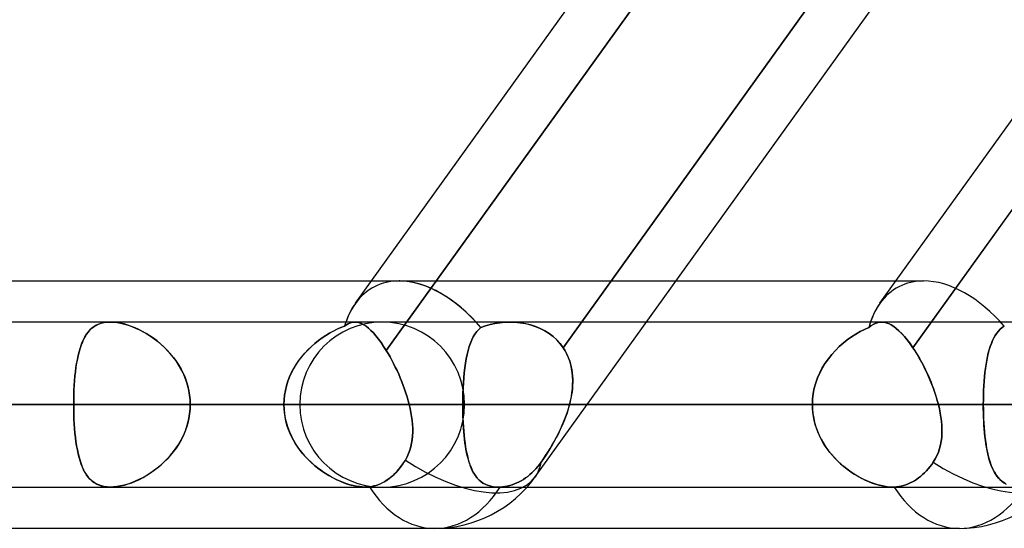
# Model space of a CAD drawing. Header units: millimetres. Extents: x -243 to 243, y -92 to 86.
# Tile 64 of 81: x 119.22 to 129.91, y -44 to -38.48. Entities that reach past the tile are written whole.
import ezdxf

# ---------------------------------------------------------------- set-up
doc = ezdxf.new("R2010")
doc.units = ezdxf.units.MM
doc.layers.add('MAIN-1', color=7, linetype='Continuous')

msp = doc.modelspace()

# ---------------------------------------------------------------- linework, layer by layer
at = {"layer": 'MAIN-1'}
for p, q in [((122.861, -41.558), (135.059, -24.597)), ((128.557, -41.558), (140.755, -24.597)), ((124.814, -43.441), (137.471, -25.841)), ((124.814, -43.441), (137.471, -25.841)), ((123.196, -42.071), (128.625, -34.522)), ((125.118, -42.04), (130.544, -34.495)), ((130.544, -34.495), (125.118, -42.04)), ((128.915, -42.04), (134.341, -34.495)), ((122.861, -41.558), (127.756, -34.752)), ((128.46, -34.752), (123.196, -42.071)), ((128.557, -41.558), (133.451, -34.752)), ((134.156, -34.752), (128.915, -42.04)), ((64.877, -41.315), (123.036, -41.315)), ((64.877, -41.315), (123.336, -41.315)), ((70.573, -41.315), (123.336, -41.315)), ((70.573, -41.315), (129.031, -41.315)), ((123.036, -41.315), (123.336, -41.315)), ((123.336, -41.315), (126.343, -41.315)), ((126.343, -41.315), (128.732, -41.315)), ((128.732, -41.315), (129.031, -41.315)), ((122.857, -41.763), (-122.857, -41.763)), ((122.857, -41.763), (-122.857, -41.763)), ((123.152, -41.763), (90.564, -41.763)), ((123.152, -41.763), (90.564, -41.763)), ((137.114, -41.763), (100.444, -41.763)), ((137.114, -41.763), (100.444, -41.763)), ((151.076, -41.763), (110.323, -41.763)), ((151.076, -41.763), (110.323, -41.763)), ((120.021, -41.813), (120.046, -41.798)), ((120.047, -41.797), (120.023, -41.812)), ((120.046, -41.798), (120.073, -41.785)), ((120.074, -41.785), (120.047, -41.797)), ((120.073, -41.785), (120.102, -41.775)), ((120.103, -41.775), (120.074, -41.785)), ((120.102, -41.775), (120.133, -41.768)), ((120.134, -41.768), (120.103, -41.775)), ((120.133, -41.768), (120.166, -41.764)), ((120.166, -41.764), (120.134, -41.768)), ((120.201, -41.762), (120.166, -41.764)), ((120.166, -41.764), (120.201, -41.762)), ((120.236, -41.764), (120.201, -41.762)), ((120.201, -41.762), (120.236, -41.764)), ((165.038, -41.763), (120.201, -41.763)), ((122.857, -41.763), (120.201, -41.763)), ((120.272, -41.768), (120.236, -41.764)), ((120.236, -41.764), (120.273, -41.768)), ((120.31, -41.774), (120.272, -41.768)), ((120.273, -41.768), (120.312, -41.775)), ((120.349, -41.783), (120.31, -41.774)), ((120.312, -41.775), (120.352, -41.784)), ((120.389, -41.795), (120.349, -41.783)), ((120.352, -41.784), (120.392, -41.796)), ((120.429, -41.809), (120.389, -41.795)), ((120.392, -41.796), (120.433, -41.81)), ((122.703, -41.822), (122.744, -41.806)), ((122.744, -41.806), (122.703, -41.822)), ((122.744, -41.806), (122.763, -41.793)), ((122.763, -41.793), (122.744, -41.806)), ((122.763, -41.793), (122.782, -41.782)), ((122.782, -41.782), (122.763, -41.793)), ((122.782, -41.782), (122.8, -41.774)), ((122.8, -41.774), (122.782, -41.782)), ((122.8, -41.774), (122.819, -41.768)), ((122.819, -41.768), (122.8, -41.774)), ((122.819, -41.768), (122.838, -41.764)), ((122.838, -41.764), (122.819, -41.768)), ((122.838, -41.764), (122.857, -41.763)), ((122.857, -41.763), (122.838, -41.764)), ((122.857, -41.763), (122.88, -41.764)), ((122.88, -41.764), (122.857, -41.763)), ((124.537, -41.763), (122.857, -41.763)), ((122.88, -41.764), (122.904, -41.77)), ((122.904, -41.77), (122.88, -41.764)), ((122.904, -41.77), (122.928, -41.779)), ((122.928, -41.779), (122.904, -41.77)), ((122.928, -41.779), (122.952, -41.792)), ((122.952, -41.792), (122.928, -41.779)), ((122.952, -41.792), (122.977, -41.808)), ((122.977, -41.808), (122.952, -41.792)), ((124.274, -41.803), (124.224, -41.821)), ((124.224, -41.821), (124.274, -41.803)), ((124.325, -41.789), (124.274, -41.803)), ((124.274, -41.803), (124.324, -41.789)), ((124.324, -41.789), (124.376, -41.777)), ((124.376, -41.777), (124.325, -41.789)), ((124.429, -41.769), (124.376, -41.777)), ((124.376, -41.777), (124.429, -41.769)), ((124.483, -41.764), (124.429, -41.769)), ((124.429, -41.769), (124.483, -41.764)), ((124.537, -41.763), (124.483, -41.764)), ((124.483, -41.764), (124.537, -41.763)), ((124.594, -41.764), (124.537, -41.763)), ((124.537, -41.763), (124.594, -41.764)), ((128.575, -41.763), (124.537, -41.763)), ((128.575, -41.763), (124.537, -41.763)), ((126.022, -41.763), (124.537, -41.763)), ((124.651, -41.77), (124.594, -41.764)), ((124.594, -41.764), (124.65, -41.77)), ((124.65, -41.77), (124.707, -41.779)), ((124.707, -41.78), (124.651, -41.77)), ((124.707, -41.779), (124.762, -41.793)), ((124.762, -41.793), (124.707, -41.78)), ((124.816, -41.81), (124.762, -41.793)), ((124.762, -41.793), (124.815, -41.81)), ((128.575, -41.763), (126.022, -41.763)), ((128.435, -41.821), (128.459, -41.803)), ((128.459, -41.803), (128.435, -41.821)), ((128.459, -41.803), (128.482, -41.789)), ((128.482, -41.789), (128.459, -41.803)), ((128.482, -41.789), (128.505, -41.777)), ((128.505, -41.777), (128.482, -41.789)), ((128.505, -41.777), (128.528, -41.769)), ((128.528, -41.769), (128.505, -41.777)), ((128.528, -41.769), (128.551, -41.764)), ((128.551, -41.764), (128.528, -41.769)), ((128.551, -41.764), (128.575, -41.763)), ((128.575, -41.763), (128.551, -41.764)), ((128.575, -41.763), (128.6, -41.764)), ((128.6, -41.764), (128.575, -41.763)), ((130.181, -41.763), (128.575, -41.763)), ((128.6, -41.764), (128.626, -41.77)), ((128.626, -41.77), (128.6, -41.764)), ((128.626, -41.77), (128.652, -41.779)), ((128.652, -41.78), (128.626, -41.77)), ((128.652, -41.779), (128.679, -41.793)), ((128.679, -41.793), (128.652, -41.78)), ((128.679, -41.793), (128.707, -41.81)), ((128.707, -41.81), (128.679, -41.793)), ((129.908, -41.806), (129.885, -41.822)), ((129.885, -41.822), (129.908, -41.806)), ((119.924, -41.922), (119.94, -41.895)), ((119.942, -41.893), (119.925, -41.92)), ((119.94, -41.895), (119.958, -41.871)), ((119.96, -41.87), (119.942, -41.893)), ((119.958, -41.871), (119.977, -41.85)), ((119.979, -41.848), (119.96, -41.87)), ((119.977, -41.85), (119.998, -41.83)), ((120, -41.829), (119.979, -41.848)), ((119.998, -41.83), (120.021, -41.813)), ((120.023, -41.812), (120, -41.829)), ((120.469, -41.825), (120.429, -41.809)), ((120.433, -41.81), (120.474, -41.827)), ((120.509, -41.843), (120.469, -41.825)), ((120.474, -41.827), (120.515, -41.846)), ((120.55, -41.864), (120.509, -41.843)), ((120.515, -41.846), (120.556, -41.867)), ((120.589, -41.886), (120.55, -41.864)), ((120.556, -41.867), (120.597, -41.891)), ((120.629, -41.911), (120.589, -41.886)), ((120.597, -41.891), (120.637, -41.916)), ((120.668, -41.938), (120.629, -41.911)), ((122.499, -41.934), (122.539, -41.907)), ((122.54, -41.907), (122.5, -41.933)), ((122.539, -41.907), (122.58, -41.883)), ((122.581, -41.882), (122.54, -41.907)), ((122.58, -41.883), (122.62, -41.861)), ((122.622, -41.86), (122.581, -41.882)), ((122.62, -41.861), (122.661, -41.84)), ((122.662, -41.84), (122.622, -41.86)), ((122.661, -41.84), (122.703, -41.822)), ((122.703, -41.822), (122.662, -41.84)), ((122.977, -41.808), (123.003, -41.828)), ((123.003, -41.828), (122.977, -41.808)), ((123.003, -41.828), (123.029, -41.852)), ((123.03, -41.853), (123.003, -41.828)), ((123.029, -41.852), (123.056, -41.88)), ((123.057, -41.88), (123.03, -41.853)), ((123.056, -41.88), (123.084, -41.912)), ((123.084, -41.912), (123.057, -41.88)), ((123.084, -41.912), (123.112, -41.947)), ((123.112, -41.947), (123.084, -41.912)), ((124.159, -41.892), (124.141, -41.922)), ((124.141, -41.923), (124.159, -41.893)), ((124.179, -41.866), (124.159, -41.892)), ((124.159, -41.893), (124.178, -41.866)), ((124.178, -41.866), (124.2, -41.842)), ((124.201, -41.842), (124.179, -41.866)), ((124.2, -41.842), (124.224, -41.821)), ((124.224, -41.821), (124.201, -41.842)), ((124.815, -41.81), (124.867, -41.831)), ((124.868, -41.832), (124.816, -41.81)), ((124.867, -41.831), (124.917, -41.857)), ((124.917, -41.857), (124.868, -41.832)), ((124.965, -41.887), (124.917, -41.857)), ((124.917, -41.857), (124.964, -41.886)), ((124.964, -41.886), (125.008, -41.919)), ((125.008, -41.92), (124.965, -41.887)), ((128.295, -41.892), (128.248, -41.922)), ((128.248, -41.923), (128.294, -41.893)), ((128.294, -41.893), (128.341, -41.866)), ((128.341, -41.866), (128.295, -41.892)), ((128.341, -41.866), (128.388, -41.842)), ((128.388, -41.842), (128.341, -41.866)), ((128.388, -41.842), (128.435, -41.821)), ((128.435, -41.821), (128.388, -41.842)), ((128.707, -41.81), (128.735, -41.831)), ((128.735, -41.832), (128.707, -41.81)), ((128.735, -41.831), (128.764, -41.857)), ((128.764, -41.857), (128.735, -41.832)), ((128.764, -41.857), (128.793, -41.886)), ((128.794, -41.887), (128.764, -41.857)), ((128.793, -41.886), (128.823, -41.919)), ((128.824, -41.92), (128.794, -41.887)), ((129.794, -41.934), (129.81, -41.907)), ((129.81, -41.907), (129.795, -41.933)), ((129.827, -41.882), (129.81, -41.907)), ((129.81, -41.907), (129.826, -41.883)), ((129.826, -41.883), (129.844, -41.861)), ((129.845, -41.86), (129.827, -41.882)), ((129.844, -41.861), (129.864, -41.84)), ((129.864, -41.84), (129.845, -41.86)), ((129.885, -41.822), (129.864, -41.84)), ((129.864, -41.84), (129.885, -41.822)), ((119.883, -42.012), (119.871, -42.047)), ((119.871, -42.049), (119.882, -42.014)), ((119.882, -42.014), (119.895, -41.981)), ((119.896, -41.979), (119.883, -42.012)), ((119.895, -41.981), (119.909, -41.95)), ((119.91, -41.948), (119.896, -41.979)), ((119.909, -41.95), (119.924, -41.922)), ((119.925, -41.92), (119.91, -41.948)), ((120.637, -41.916), (120.676, -41.944)), ((120.707, -41.967), (120.668, -41.938)), ((120.676, -41.944), (120.714, -41.973)), ((120.745, -41.998), (120.707, -41.967)), ((120.714, -41.973), (120.752, -42.004)), ((120.781, -42.031), (120.745, -41.998)), ((120.752, -42.004), (120.788, -42.038)), ((122.422, -41.993), (122.384, -42.026)), ((122.384, -42.027), (122.421, -41.994)), ((122.421, -41.994), (122.46, -41.963)), ((122.461, -41.962), (122.422, -41.993)), ((122.46, -41.963), (122.499, -41.934)), ((122.5, -41.933), (122.461, -41.962)), ((123.112, -41.947), (123.14, -41.985)), ((123.14, -41.985), (123.112, -41.947)), ((123.14, -41.985), (123.168, -42.027)), ((123.168, -42.027), (123.14, -41.985)), ((124.11, -41.991), (124.096, -42.029)), ((124.096, -42.029), (124.11, -41.991)), ((124.125, -41.955), (124.11, -41.991)), ((124.11, -41.991), (124.124, -41.955)), ((124.124, -41.955), (124.141, -41.923)), ((124.141, -41.922), (124.125, -41.955)), ((125.008, -41.919), (125.048, -41.956)), ((125.049, -41.956), (125.008, -41.92)), ((125.048, -41.956), (125.085, -41.996)), ((125.085, -41.997), (125.049, -41.956)), ((125.085, -41.996), (125.118, -42.04)), ((125.118, -42.04), (125.085, -41.997)), ((128.158, -41.991), (128.114, -42.029)), ((128.115, -42.029), (128.158, -41.991)), ((128.158, -41.991), (128.202, -41.955)), ((128.202, -41.955), (128.158, -41.991)), ((128.248, -41.922), (128.202, -41.955)), ((128.202, -41.955), (128.248, -41.923)), ((128.823, -41.919), (128.854, -41.956)), ((128.854, -41.956), (128.824, -41.92)), ((128.854, -41.956), (128.884, -41.996)), ((128.884, -41.997), (128.854, -41.956)), ((128.884, -41.996), (128.915, -42.04)), ((128.915, -42.04), (128.884, -41.997)), ((129.767, -41.993), (129.755, -42.026)), ((129.755, -42.027), (129.767, -41.994)), ((129.78, -41.962), (129.767, -41.993)), ((129.767, -41.994), (129.78, -41.963)), ((129.795, -41.933), (129.78, -41.962)), ((129.78, -41.963), (129.794, -41.934)), ((119.851, -42.124), (119.842, -42.165)), ((119.842, -42.167), (119.85, -42.126)), ((119.85, -42.126), (119.86, -42.086)), ((119.861, -42.084), (119.851, -42.124)), ((119.86, -42.086), (119.871, -42.049)), ((119.871, -42.047), (119.861, -42.084)), ((120.817, -42.066), (120.781, -42.031)), ((120.788, -42.038), (120.822, -42.073)), ((120.85, -42.104), (120.817, -42.066)), ((120.822, -42.073), (120.855, -42.109)), ((120.883, -42.143), (120.85, -42.104)), ((120.855, -42.109), (120.886, -42.148)), ((122.279, -42.138), (122.312, -42.099)), ((122.313, -42.098), (122.28, -42.137)), ((122.312, -42.099), (122.347, -42.062)), ((122.348, -42.061), (122.313, -42.098)), ((122.347, -42.062), (122.384, -42.027)), ((122.384, -42.026), (122.348, -42.061)), ((123.168, -42.027), (123.196, -42.071)), ((123.196, -42.071), (123.168, -42.027)), ((123.217, -42.105), (123.196, -42.071)), ((123.196, -42.071), (123.217, -42.105)), ((123.237, -42.14), (123.217, -42.105)), ((123.217, -42.105), (123.237, -42.14)), ((124.074, -42.114), (124.064, -42.16)), ((124.064, -42.16), (124.074, -42.114)), ((124.085, -42.07), (124.074, -42.114)), ((124.074, -42.114), (124.085, -42.07)), ((124.096, -42.029), (124.085, -42.07)), ((124.085, -42.07), (124.096, -42.029)), ((125.118, -42.04), (125.135, -42.067)), ((125.139, -42.075), (125.118, -42.04)), ((125.135, -42.067), (125.15, -42.095)), ((125.158, -42.111), (125.139, -42.075)), ((125.15, -42.095), (125.164, -42.124)), ((125.175, -42.149), (125.158, -42.111)), ((125.164, -42.124), (125.177, -42.154)), ((127.997, -42.16), (128.034, -42.114)), ((128.034, -42.114), (127.997, -42.16)), ((128.034, -42.114), (128.073, -42.07)), ((128.073, -42.07), (128.034, -42.114)), ((128.073, -42.07), (128.115, -42.029)), ((128.114, -42.029), (128.073, -42.07)), ((128.938, -42.075), (128.915, -42.04)), ((128.915, -42.04), (128.933, -42.067)), ((128.933, -42.067), (128.95, -42.095)), ((128.96, -42.111), (128.938, -42.075)), ((128.95, -42.095), (128.968, -42.124)), ((128.982, -42.149), (128.96, -42.111)), ((128.968, -42.124), (128.985, -42.154)), ((129.734, -42.098), (129.725, -42.137)), ((129.725, -42.138), (129.734, -42.099)), ((129.744, -42.061), (129.734, -42.098)), ((129.734, -42.099), (129.744, -42.062)), ((129.755, -42.026), (129.744, -42.061)), ((129.744, -42.062), (129.755, -42.027)), ((119.834, -42.208), (119.827, -42.253)), ((119.827, -42.255), (119.834, -42.21)), ((119.842, -42.165), (119.834, -42.208)), ((119.834, -42.21), (119.842, -42.167)), ((120.913, -42.183), (120.883, -42.143)), ((120.886, -42.148), (120.916, -42.188)), ((120.941, -42.225), (120.913, -42.183)), ((120.916, -42.188), (120.943, -42.229)), ((120.966, -42.269), (120.941, -42.225)), ((120.943, -42.229), (120.968, -42.273)), ((122.192, -42.265), (122.219, -42.221)), ((122.219, -42.219), (122.193, -42.263)), ((122.248, -42.177), (122.219, -42.219)), ((122.219, -42.221), (122.248, -42.178)), ((122.28, -42.137), (122.248, -42.177)), ((122.248, -42.178), (122.279, -42.138)), ((123.256, -42.176), (123.237, -42.14)), ((123.237, -42.14), (123.256, -42.176)), ((123.275, -42.213), (123.256, -42.176)), ((123.256, -42.176), (123.275, -42.213)), ((123.294, -42.251), (123.275, -42.213)), ((123.275, -42.213), (123.294, -42.251)), ((124.056, -42.209), (124.049, -42.259)), ((124.049, -42.26), (124.056, -42.209)), ((124.064, -42.16), (124.056, -42.209)), ((124.056, -42.209), (124.064, -42.16)), ((125.189, -42.187), (125.175, -42.149)), ((125.177, -42.154), (125.188, -42.185)), ((125.188, -42.185), (125.197, -42.216)), ((125.2, -42.227), (125.189, -42.187)), ((125.197, -42.216), (125.205, -42.248)), ((125.209, -42.268), (125.2, -42.227)), ((127.931, -42.26), (127.962, -42.209)), ((127.963, -42.209), (127.932, -42.259)), ((127.962, -42.209), (127.997, -42.16)), ((127.997, -42.16), (127.963, -42.209)), ((129.004, -42.187), (128.982, -42.149)), ((128.985, -42.154), (129.003, -42.185)), ((129.003, -42.185), (129.019, -42.216)), ((129.025, -42.227), (129.004, -42.187)), ((129.019, -42.216), (129.036, -42.248)), ((129.046, -42.268), (129.025, -42.227)), ((129.71, -42.219), (129.703, -42.263)), ((129.703, -42.265), (129.71, -42.221)), ((129.717, -42.177), (129.71, -42.219)), ((129.71, -42.221), (129.717, -42.178)), ((129.725, -42.137), (129.717, -42.177)), ((129.717, -42.178), (129.725, -42.138)), ((119.821, -42.299), (119.816, -42.347)), ((119.816, -42.349), (119.821, -42.301)), ((119.827, -42.253), (119.821, -42.299)), ((119.821, -42.301), (119.827, -42.255)), ((120.989, -42.314), (120.966, -42.269)), ((120.968, -42.273), (120.991, -42.317)), ((121.01, -42.361), (120.989, -42.314)), ((120.991, -42.317), (121.011, -42.363)), ((122.146, -42.357), (122.168, -42.31)), ((122.168, -42.309), (122.147, -42.356)), ((122.193, -42.263), (122.168, -42.309)), ((122.168, -42.31), (122.192, -42.265)), ((123.313, -42.289), (123.294, -42.251)), ((123.294, -42.251), (123.313, -42.289)), ((123.331, -42.329), (123.313, -42.289)), ((123.313, -42.289), (123.331, -42.329)), ((123.348, -42.369), (123.331, -42.329)), ((123.331, -42.329), (123.348, -42.369)), ((124.043, -42.312), (124.038, -42.367)), ((124.038, -42.367), (124.043, -42.313)), ((124.049, -42.259), (124.043, -42.312)), ((124.043, -42.313), (124.049, -42.26)), ((125.205, -42.248), (125.211, -42.28)), ((125.215, -42.31), (125.209, -42.268)), ((125.211, -42.28), (125.216, -42.313)), ((125.219, -42.352), (125.215, -42.31)), ((125.216, -42.313), (125.219, -42.347)), ((127.904, -42.312), (127.88, -42.367)), ((127.88, -42.367), (127.904, -42.313)), ((127.932, -42.259), (127.904, -42.312)), ((127.904, -42.313), (127.931, -42.26)), ((129.036, -42.248), (129.052, -42.28)), ((129.066, -42.31), (129.046, -42.268)), ((129.052, -42.28), (129.068, -42.313)), ((129.085, -42.352), (129.066, -42.31)), ((129.068, -42.313), (129.083, -42.347)), ((129.698, -42.309), (129.693, -42.356)), ((129.693, -42.357), (129.697, -42.31)), ((129.697, -42.31), (129.703, -42.265)), ((129.703, -42.263), (129.698, -42.309)), ((119.808, -42.447), (119.805, -42.499)), ((119.812, -42.397), (119.808, -42.447)), ((119.808, -42.449), (119.812, -42.399)), ((119.816, -42.347), (119.812, -42.397)), ((119.812, -42.399), (119.816, -42.349)), ((121.027, -42.409), (121.01, -42.361)), ((121.011, -42.363), (121.028, -42.41)), ((121.042, -42.457), (121.027, -42.409)), ((121.028, -42.41), (121.042, -42.458)), ((122.128, -42.404), (122.113, -42.453)), ((122.113, -42.454), (122.128, -42.405)), ((122.147, -42.356), (122.128, -42.404)), ((122.128, -42.405), (122.146, -42.357)), ((123.364, -42.41), (123.348, -42.369)), ((123.348, -42.369), (123.364, -42.41)), ((123.38, -42.451), (123.364, -42.41)), ((123.364, -42.41), (123.38, -42.45)), ((124.034, -42.423), (124.03, -42.48)), ((124.03, -42.481), (124.034, -42.423)), ((124.038, -42.367), (124.034, -42.423)), ((124.034, -42.423), (124.038, -42.367)), ((125.218, -42.482), (125.22, -42.438)), ((125.219, -42.347), (125.221, -42.381)), ((125.221, -42.395), (125.219, -42.352)), ((125.22, -42.438), (125.221, -42.395)), ((125.221, -42.415), (125.22, -42.449)), ((125.221, -42.381), (125.221, -42.415)), ((127.844, -42.481), (127.86, -42.423)), ((127.86, -42.423), (127.844, -42.48)), ((127.86, -42.423), (127.88, -42.367)), ((127.88, -42.367), (127.86, -42.423)), ((129.083, -42.347), (129.098, -42.381)), ((129.104, -42.395), (129.085, -42.352)), ((129.098, -42.381), (129.112, -42.415)), ((129.121, -42.438), (129.104, -42.395)), ((129.112, -42.415), (129.125, -42.449)), ((129.138, -42.482), (129.121, -42.438)), ((129.689, -42.404), (129.685, -42.453)), ((129.685, -42.454), (129.688, -42.405)), ((129.688, -42.405), (129.693, -42.357)), ((129.693, -42.356), (129.689, -42.404)), ((119.803, -42.551), (119.802, -42.604)), ((119.802, -42.605), (119.803, -42.552)), ((119.805, -42.499), (119.803, -42.551)), ((119.803, -42.552), (119.805, -42.5)), ((119.805, -42.5), (119.808, -42.449)), ((121.053, -42.506), (121.042, -42.457)), ((121.042, -42.458), (121.053, -42.508)), ((121.061, -42.556), (121.053, -42.506)), ((121.053, -42.508), (121.061, -42.557)), ((122.092, -42.554), (122.087, -42.606)), ((122.101, -42.503), (122.092, -42.554)), ((122.092, -42.555), (122.101, -42.504)), ((122.113, -42.453), (122.101, -42.503)), ((122.101, -42.504), (122.113, -42.454)), ((123.38, -42.45), (123.395, -42.492)), ((123.395, -42.492), (123.38, -42.451)), ((123.409, -42.533), (123.395, -42.492)), ((123.395, -42.492), (123.409, -42.533)), ((123.422, -42.574), (123.409, -42.533)), ((123.409, -42.533), (123.422, -42.574)), ((124.028, -42.538), (124.027, -42.598)), ((124.027, -42.598), (124.028, -42.539)), ((124.03, -42.48), (124.028, -42.538)), ((124.028, -42.539), (124.03, -42.481)), ((125.209, -42.553), (125.202, -42.588)), ((125.206, -42.57), (125.213, -42.526)), ((125.214, -42.518), (125.209, -42.553)), ((125.213, -42.526), (125.218, -42.482)), ((125.217, -42.484), (125.214, -42.518)), ((125.22, -42.449), (125.217, -42.484)), ((127.833, -42.538), (127.826, -42.598)), ((127.826, -42.598), (127.833, -42.539)), ((127.844, -42.48), (127.833, -42.538)), ((127.833, -42.539), (127.844, -42.481)), ((129.125, -42.449), (129.138, -42.484)), ((129.153, -42.526), (129.138, -42.482)), ((129.138, -42.484), (129.151, -42.518)), ((129.151, -42.518), (129.162, -42.553)), ((129.167, -42.57), (129.153, -42.526)), ((129.162, -42.553), (129.173, -42.588)), ((129.681, -42.554), (129.68, -42.606)), ((129.683, -42.503), (129.681, -42.554)), ((129.681, -42.555), (129.682, -42.504)), ((129.682, -42.504), (129.685, -42.454)), ((129.685, -42.453), (129.683, -42.503)), ((123.445, -42.658), (-123.445, -42.658)), ((-123.445, -42.658), (123.445, -42.658)), ((-122.085, -42.658), (122.085, -42.658)), ((122.085, -42.658), (-122.085, -42.658)), ((122.257, -42.658), (90.162, -42.658)), ((90.162, -42.658), (122.257, -42.658)), ((91.429, -42.658), (124.047, -42.658)), ((124.047, -42.658), (91.429, -42.658)), ((136.219, -42.658), (100.044, -42.658)), ((100.044, -42.658), (136.219, -42.658)), ((101.31, -42.658), (138.009, -42.658)), ((138.009, -42.658), (101.31, -42.658)), ((150.181, -42.658), (109.923, -42.658)), ((109.923, -42.658), (150.181, -42.658)), ((111.19, -42.658), (151.971, -42.658)), ((151.971, -42.658), (111.19, -42.658)), ((119.802, -42.658), (111.19, -42.658)), ((111.19, -42.658), (119.802, -42.658)), ((113.474, -42.658), (122.085, -42.658)), ((122.085, -42.658), (113.474, -42.658)), ((124.026, -42.658), (115.418, -42.658)), ((115.418, -42.658), (124.026, -42.658)), ((119.216, -42.658), (127.824, -42.658)), ((127.824, -42.658), (119.216, -42.658)), ((119.802, -42.604), (119.802, -42.658)), ((119.802, -42.658), (119.802, -42.605)), ((164.143, -42.658), (119.802, -42.658)), ((119.802, -42.658), (164.143, -42.658)), ((119.802, -42.658), (119.802, -42.71)), ((119.802, -42.711), (119.802, -42.658)), ((121.066, -42.607), (121.061, -42.556)), ((121.061, -42.557), (121.066, -42.607)), ((121.068, -42.658), (121.066, -42.607)), ((121.066, -42.607), (121.068, -42.658)), ((121.066, -42.708), (121.068, -42.658)), ((121.068, -42.658), (121.066, -42.708)), ((121.068, -42.658), (165.933, -42.658)), ((165.933, -42.658), (121.068, -42.658)), ((129.679, -42.658), (121.068, -42.658)), ((121.068, -42.658), (129.679, -42.658)), ((122.085, -42.658), (122.087, -42.606)), ((122.087, -42.606), (122.085, -42.658)), ((122.086, -42.703), (122.085, -42.658)), ((122.085, -42.658), (122.087, -42.709)), ((122.087, -42.606), (122.092, -42.555)), ((123.434, -42.616), (123.422, -42.574)), ((123.422, -42.574), (123.434, -42.616)), ((123.445, -42.658), (123.434, -42.616)), ((123.434, -42.616), (123.445, -42.658)), ((123.445, -42.658), (123.455, -42.702)), ((123.455, -42.701), (123.445, -42.658)), ((124.027, -42.598), (124.026, -42.658)), ((124.026, -42.658), (124.027, -42.598)), ((124.026, -42.658), (127.824, -42.658)), ((124.026, -42.658), (124.027, -42.707)), ((127.824, -42.658), (124.026, -42.658)), ((124.027, -42.701), (124.026, -42.658)), ((125.186, -42.658), (125.173, -42.704)), ((125.174, -42.703), (125.186, -42.658)), ((125.186, -42.658), (125.197, -42.614)), ((125.195, -42.623), (125.186, -42.658)), ((129.192, -42.658), (125.186, -42.658)), ((125.186, -42.658), (125.378, -42.658)), ((125.202, -42.588), (125.195, -42.623)), ((125.197, -42.614), (125.206, -42.57)), ((125.378, -42.658), (129.192, -42.658)), ((127.824, -42.658), (127.826, -42.598)), ((127.826, -42.598), (127.824, -42.658)), ((127.825, -42.701), (127.824, -42.658)), ((127.824, -42.658), (127.825, -42.707)), ((129.18, -42.614), (129.167, -42.57)), ((129.173, -42.588), (129.183, -42.623)), ((129.192, -42.658), (129.18, -42.614)), ((129.183, -42.623), (129.192, -42.658)), ((129.192, -42.658), (129.203, -42.704)), ((129.203, -42.703), (129.192, -42.658)), ((129.68, -42.606), (129.679, -42.658)), ((129.679, -42.658), (129.68, -42.606)), ((178.105, -42.658), (129.679, -42.658)), ((129.679, -42.658), (178.105, -42.658)), ((129.679, -42.658), (129.68, -42.709)), ((129.679, -42.703), (129.679, -42.658)), ((129.68, -42.606), (129.681, -42.555)), ((119.802, -42.71), (119.803, -42.763)), ((119.803, -42.764), (119.802, -42.711)), ((119.803, -42.763), (119.805, -42.815)), ((119.805, -42.816), (119.803, -42.764)), ((121.053, -42.807), (121.061, -42.758)), ((121.061, -42.759), (121.053, -42.809)), ((121.061, -42.758), (121.066, -42.708)), ((121.066, -42.708), (121.061, -42.759)), ((122.09, -42.748), (122.086, -42.703)), ((122.087, -42.709), (122.092, -42.759)), ((122.097, -42.792), (122.09, -42.748)), ((122.092, -42.759), (122.1, -42.809)), ((123.464, -42.744), (123.455, -42.701)), ((123.455, -42.702), (123.464, -42.745)), ((123.471, -42.786), (123.464, -42.744)), ((123.464, -42.745), (123.471, -42.789)), ((124.027, -42.745), (124.027, -42.701)), ((124.027, -42.707), (124.028, -42.755)), ((124.029, -42.788), (124.027, -42.745)), ((124.028, -42.755), (124.029, -42.804)), ((125.159, -42.75), (125.142, -42.795)), ((125.143, -42.793), (125.159, -42.748)), ((125.159, -42.748), (125.174, -42.703)), ((125.173, -42.704), (125.159, -42.75)), ((127.829, -42.745), (127.825, -42.701)), ((127.825, -42.707), (127.83, -42.755)), ((127.835, -42.788), (127.829, -42.745)), ((127.83, -42.755), (127.838, -42.804)), ((129.212, -42.748), (129.203, -42.703)), ((129.203, -42.704), (129.212, -42.75)), ((129.219, -42.793), (129.212, -42.748)), ((129.212, -42.75), (129.22, -42.795)), ((129.68, -42.748), (129.679, -42.703)), ((129.68, -42.709), (129.681, -42.759)), ((129.682, -42.792), (129.68, -42.748)), ((129.681, -42.759), (129.682, -42.809)), ((119.805, -42.815), (119.808, -42.866)), ((119.808, -42.868), (119.805, -42.816)), ((119.808, -42.866), (119.812, -42.916)), ((119.812, -42.918), (119.808, -42.868)), ((121.042, -42.858), (121.027, -42.906)), ((121.028, -42.905), (121.042, -42.857)), ((121.042, -42.857), (121.053, -42.807)), ((121.053, -42.809), (121.042, -42.858)), ((122.106, -42.836), (122.097, -42.792)), ((122.1, -42.809), (122.112, -42.859)), ((122.118, -42.88), (122.106, -42.836)), ((122.112, -42.859), (122.127, -42.908)), ((123.477, -42.829), (123.471, -42.786)), ((123.471, -42.789), (123.477, -42.832)), ((123.48, -42.871), (123.477, -42.829)), ((123.477, -42.832), (123.481, -42.875)), ((123.483, -42.913), (123.48, -42.871)), ((123.481, -42.875), (123.483, -42.917)), ((124.03, -42.83), (124.029, -42.788)), ((124.029, -42.804), (124.031, -42.851)), ((124.032, -42.872), (124.03, -42.83)), ((124.031, -42.851), (124.034, -42.899)), ((124.035, -42.914), (124.032, -42.872)), ((125.125, -42.84), (125.106, -42.885)), ((125.107, -42.882), (125.126, -42.837)), ((125.142, -42.795), (125.125, -42.84)), ((125.126, -42.837), (125.143, -42.793)), ((127.843, -42.83), (127.835, -42.788)), ((127.838, -42.804), (127.848, -42.851)), ((127.854, -42.872), (127.843, -42.83)), ((127.848, -42.851), (127.862, -42.899)), ((127.867, -42.914), (127.854, -42.872)), ((129.225, -42.837), (129.219, -42.793)), ((129.22, -42.795), (129.225, -42.84)), ((129.229, -42.882), (129.225, -42.837)), ((129.225, -42.84), (129.229, -42.885)), ((129.684, -42.836), (129.682, -42.792)), ((129.682, -42.809), (129.685, -42.859)), ((129.686, -42.88), (129.684, -42.836)), ((129.685, -42.859), (129.688, -42.908)), ((119.812, -42.916), (119.816, -42.966)), ((119.816, -42.968), (119.812, -42.918)), ((119.816, -42.966), (119.821, -43.014)), ((119.821, -43.016), (119.816, -42.968)), ((121.01, -42.954), (120.989, -43.001)), ((120.991, -42.998), (121.011, -42.952)), ((121.027, -42.906), (121.01, -42.954)), ((121.011, -42.952), (121.028, -42.905)), ((122.132, -42.922), (122.118, -42.88)), ((122.127, -42.908), (122.145, -42.955)), ((122.149, -42.964), (122.132, -42.922)), ((122.145, -42.955), (122.166, -43.002)), ((122.168, -43.005), (122.149, -42.964)), ((123.481, -42.996), (123.483, -42.955)), ((123.483, -42.958), (123.481, -42.999)), ((123.483, -42.955), (123.483, -42.913)), ((123.483, -42.917), (123.483, -42.958)), ((124.034, -42.899), (124.038, -42.945)), ((124.038, -42.954), (124.035, -42.914)), ((124.038, -42.945), (124.042, -42.99)), ((124.042, -42.994), (124.038, -42.954)), ((125.065, -42.972), (125.043, -43.014)), ((125.045, -43.011), (125.066, -42.969)), ((125.086, -42.929), (125.065, -42.972)), ((125.066, -42.969), (125.087, -42.925)), ((125.106, -42.885), (125.086, -42.929)), ((125.087, -42.925), (125.107, -42.882)), ((127.862, -42.899), (127.879, -42.945)), ((127.882, -42.954), (127.867, -42.914)), ((127.879, -42.945), (127.898, -42.99)), ((127.9, -42.994), (127.882, -42.954)), ((129.228, -43.011), (129.231, -42.969)), ((129.23, -42.972), (129.228, -43.014)), ((129.231, -42.925), (129.229, -42.882)), ((129.229, -42.885), (129.231, -42.929)), ((129.231, -42.929), (129.23, -42.972)), ((129.231, -42.969), (129.231, -42.925)), ((129.689, -42.922), (129.686, -42.88)), ((129.688, -42.908), (129.692, -42.955)), ((129.693, -42.964), (129.689, -42.922)), ((129.692, -42.955), (129.697, -43.002)), ((129.697, -43.005), (129.693, -42.964)), ((119.821, -43.014), (119.827, -43.06)), ((119.827, -43.062), (119.821, -43.016)), ((119.827, -43.06), (119.834, -43.105)), ((119.834, -43.107), (119.827, -43.062)), ((120.916, -43.127), (120.943, -43.086)), ((120.966, -43.046), (120.941, -43.09)), ((120.943, -43.086), (120.968, -43.042)), ((120.989, -43.001), (120.966, -43.046)), ((120.968, -43.042), (120.991, -42.998)), ((122.166, -43.002), (122.19, -43.047)), ((122.189, -43.045), (122.168, -43.005)), ((122.212, -43.084), (122.189, -43.045)), ((122.19, -43.047), (122.216, -43.091)), ((122.237, -43.121), (122.212, -43.084)), ((123.471, -43.078), (123.462, -43.116)), ((123.463, -43.114), (123.471, -43.076)), ((123.471, -43.076), (123.477, -43.036)), ((123.477, -43.039), (123.471, -43.078)), ((123.477, -43.036), (123.481, -42.996)), ((123.481, -42.999), (123.477, -43.039)), ((124.042, -42.99), (124.046, -43.034)), ((124.046, -43.033), (124.042, -42.994)), ((124.051, -43.071), (124.046, -43.033)), ((124.046, -43.034), (124.052, -43.077)), ((124.056, -43.108), (124.051, -43.071)), ((124.052, -43.077), (124.058, -43.118)), ((125.021, -43.055), (124.998, -43.096)), ((124.999, -43.094), (125.022, -43.053)), ((125.043, -43.014), (125.021, -43.055)), ((125.022, -43.053), (125.045, -43.011)), ((127.898, -42.99), (127.92, -43.034)), ((127.919, -43.033), (127.9, -42.994)), ((127.941, -43.071), (127.919, -43.033)), ((127.92, -43.034), (127.944, -43.077)), ((127.964, -43.108), (127.941, -43.071)), ((127.944, -43.077), (127.971, -43.118)), ((129.215, -43.094), (129.223, -43.053)), ((129.223, -43.055), (129.215, -43.096)), ((129.223, -43.053), (129.228, -43.011)), ((129.228, -43.014), (129.223, -43.055)), ((129.697, -43.002), (129.703, -43.047)), ((129.702, -43.045), (129.697, -43.005)), ((129.708, -43.084), (129.702, -43.045)), ((129.703, -43.047), (129.709, -43.091)), ((129.714, -43.121), (129.708, -43.084)), ((119.834, -43.105), (119.842, -43.148)), ((119.842, -43.15), (119.834, -43.107)), ((119.842, -43.148), (119.85, -43.189)), ((119.851, -43.191), (119.842, -43.15)), ((119.85, -43.189), (119.86, -43.229)), ((119.861, -43.231), (119.851, -43.191)), ((120.883, -43.172), (120.85, -43.211)), ((120.855, -43.206), (120.886, -43.167)), ((120.913, -43.132), (120.883, -43.172)), ((120.886, -43.167), (120.916, -43.127)), ((120.941, -43.09), (120.913, -43.132)), ((122.216, -43.091), (122.245, -43.133)), ((122.263, -43.157), (122.237, -43.121)), ((122.245, -43.133), (122.276, -43.173)), ((122.291, -43.192), (122.263, -43.157)), ((122.276, -43.173), (122.308, -43.212)), ((122.321, -43.226), (122.291, -43.192)), ((123.438, -43.189), (123.422, -43.225)), ((123.422, -43.224), (123.439, -43.189)), ((123.452, -43.153), (123.438, -43.189)), ((123.439, -43.189), (123.452, -43.152)), ((123.452, -43.152), (123.463, -43.114)), ((123.462, -43.116), (123.452, -43.153)), ((124.062, -43.143), (124.056, -43.108)), ((124.058, -43.118), (124.065, -43.158)), ((124.069, -43.178), (124.062, -43.143)), ((124.065, -43.158), (124.073, -43.196)), ((124.076, -43.211), (124.069, -43.178)), ((124.073, -43.196), (124.081, -43.233)), ((124.926, -43.211), (124.951, -43.173)), ((124.95, -43.174), (124.926, -43.212)), ((124.974, -43.136), (124.95, -43.174)), ((124.951, -43.173), (124.975, -43.134)), ((124.998, -43.096), (124.974, -43.136)), ((124.975, -43.134), (124.999, -43.094)), ((127.988, -43.143), (127.964, -43.108)), ((127.971, -43.118), (127.999, -43.158)), ((128.014, -43.178), (127.988, -43.143)), ((127.999, -43.158), (128.03, -43.196)), ((128.042, -43.211), (128.014, -43.178)), ((128.03, -43.196), (128.062, -43.233)), ((129.176, -43.211), (129.192, -43.173)), ((129.192, -43.174), (129.176, -43.212)), ((129.192, -43.173), (129.205, -43.134)), ((129.205, -43.136), (129.192, -43.174)), ((129.205, -43.134), (129.215, -43.094)), ((129.215, -43.096), (129.205, -43.136)), ((129.709, -43.091), (129.716, -43.133)), ((129.721, -43.157), (129.714, -43.121)), ((129.716, -43.133), (129.724, -43.173)), ((129.728, -43.192), (129.721, -43.157)), ((129.724, -43.173), (129.733, -43.212)), ((129.737, -43.226), (129.728, -43.192)), ((119.86, -43.229), (119.871, -43.266)), ((119.871, -43.268), (119.861, -43.231)), ((119.871, -43.266), (119.882, -43.301)), ((119.883, -43.303), (119.871, -43.268)), ((119.882, -43.301), (119.895, -43.334)), ((119.896, -43.336), (119.883, -43.303)), ((120.781, -43.284), (120.745, -43.317)), ((120.752, -43.311), (120.788, -43.277)), ((120.817, -43.249), (120.781, -43.284)), ((120.788, -43.277), (120.822, -43.242)), ((120.85, -43.211), (120.817, -43.249)), ((120.822, -43.242), (120.855, -43.206)), ((122.308, -43.212), (122.343, -43.249)), ((122.351, -43.258), (122.321, -43.226)), ((122.343, -43.249), (122.379, -43.284)), ((122.383, -43.288), (122.351, -43.258)), ((122.379, -43.284), (122.416, -43.317)), ((122.416, -43.317), (122.383, -43.288)), ((123.347, -43.342), (123.377, -43.301)), ((123.388, -43.284), (123.372, -43.308)), ((123.377, -43.301), (123.404, -43.259)), ((123.404, -43.259), (123.388, -43.284)), ((123.404, -43.259), (123.422, -43.224)), ((123.422, -43.225), (123.404, -43.259)), ((124.084, -43.242), (124.076, -43.211)), ((124.081, -43.233), (124.091, -43.268)), ((124.092, -43.273), (124.084, -43.242)), ((124.091, -43.268), (124.101, -43.3)), ((124.102, -43.302), (124.092, -43.273)), ((124.101, -43.3), (124.113, -43.331)), ((124.112, -43.329), (124.102, -43.302)), ((124.86, -43.307), (124.878, -43.283)), ((124.878, -43.283), (124.86, -43.307)), ((124.878, -43.283), (124.902, -43.248)), ((124.902, -43.248), (124.878, -43.283)), ((124.902, -43.248), (124.926, -43.211)), ((124.926, -43.212), (124.902, -43.248)), ((128.071, -43.242), (128.042, -43.211)), ((128.062, -43.233), (128.095, -43.268)), ((128.101, -43.273), (128.071, -43.242)), ((128.095, -43.268), (128.13, -43.3)), ((128.132, -43.302), (128.101, -43.273)), ((128.13, -43.3), (128.166, -43.331)), ((128.164, -43.329), (128.132, -43.302)), ((129.136, -43.283), (129.119, -43.307)), ((129.119, -43.307), (129.136, -43.283)), ((129.158, -43.248), (129.136, -43.283)), ((129.136, -43.283), (129.158, -43.248)), ((129.158, -43.248), (129.176, -43.211)), ((129.176, -43.212), (129.158, -43.248)), ((129.733, -43.212), (129.743, -43.249)), ((129.745, -43.258), (129.737, -43.226)), ((129.743, -43.249), (129.754, -43.284)), ((129.755, -43.288), (129.745, -43.258)), ((129.754, -43.284), (129.765, -43.317)), ((129.765, -43.317), (129.755, -43.288)), ((119.895, -43.334), (119.909, -43.365)), ((119.91, -43.367), (119.896, -43.336)), ((119.909, -43.365), (119.924, -43.393)), ((119.925, -43.395), (119.91, -43.367)), ((119.924, -43.393), (119.94, -43.42)), ((119.942, -43.422), (119.925, -43.395)), ((120.629, -43.404), (120.589, -43.429)), ((120.597, -43.424), (120.637, -43.399)), ((120.668, -43.377), (120.629, -43.404)), ((120.637, -43.399), (120.676, -43.371)), ((120.707, -43.348), (120.668, -43.377)), ((120.676, -43.371), (120.714, -43.342)), ((120.745, -43.317), (120.707, -43.348)), ((120.714, -43.342), (120.752, -43.311)), ((122.45, -43.344), (122.416, -43.317)), ((122.416, -43.317), (122.454, -43.348)), ((122.484, -43.37), (122.45, -43.344)), ((122.454, -43.348), (122.493, -43.377)), ((122.519, -43.394), (122.484, -43.37)), ((122.493, -43.377), (122.533, -43.403)), ((122.554, -43.417), (122.519, -43.394)), ((122.533, -43.403), (122.572, -43.428)), ((123.299, -43.397), (123.279, -43.417)), ((123.281, -43.415), (123.315, -43.38)), ((123.319, -43.376), (123.299, -43.397)), ((123.315, -43.38), (123.347, -43.342)), ((123.337, -43.354), (123.319, -43.376)), ((123.355, -43.331), (123.337, -43.354)), ((123.372, -43.308), (123.355, -43.331)), ((124.122, -43.355), (124.112, -43.329)), ((124.113, -43.331), (124.125, -43.36)), ((124.134, -43.38), (124.122, -43.355)), ((124.125, -43.36), (124.138, -43.388)), ((124.147, -43.403), (124.134, -43.38)), ((124.138, -43.388), (124.153, -43.413)), ((124.16, -43.424), (124.147, -43.403)), ((124.755, -43.418), (124.778, -43.398)), ((124.778, -43.398), (124.755, -43.418)), ((124.778, -43.398), (124.8, -43.377)), ((124.8, -43.377), (124.778, -43.398)), ((124.8, -43.377), (124.821, -43.354)), ((124.821, -43.354), (124.8, -43.377)), ((124.821, -43.354), (124.841, -43.331)), ((124.841, -43.331), (124.821, -43.354)), ((124.841, -43.331), (124.86, -43.307)), ((124.86, -43.307), (124.841, -43.331)), ((128.196, -43.355), (128.164, -43.329)), ((128.166, -43.331), (128.203, -43.36)), ((128.23, -43.38), (128.196, -43.355)), ((128.203, -43.36), (128.241, -43.388)), ((128.263, -43.403), (128.23, -43.38)), ((128.241, -43.388), (128.279, -43.413)), ((128.297, -43.424), (128.263, -43.403)), ((129.041, -43.398), (129.019, -43.418)), ((129.019, -43.418), (129.041, -43.398)), ((129.062, -43.377), (129.041, -43.398)), ((129.041, -43.398), (129.062, -43.377)), ((129.082, -43.354), (129.062, -43.377)), ((129.062, -43.377), (129.082, -43.354)), ((129.101, -43.331), (129.082, -43.354)), ((129.082, -43.354), (129.101, -43.331)), ((129.119, -43.307), (129.101, -43.331)), ((129.101, -43.331), (129.119, -43.307)), ((129.765, -43.317), (129.778, -43.348)), ((129.777, -43.344), (129.765, -43.317)), ((129.789, -43.37), (129.777, -43.344)), ((129.778, -43.348), (129.792, -43.377)), ((129.802, -43.394), (129.789, -43.37)), ((129.792, -43.377), (129.807, -43.403)), ((129.816, -43.417), (129.802, -43.394)), ((129.807, -43.403), (129.823, -43.428)), ((119.94, -43.42), (119.958, -43.444)), ((119.96, -43.445), (119.942, -43.422)), ((119.958, -43.444), (119.977, -43.465)), ((119.979, -43.467), (119.96, -43.445)), ((119.977, -43.465), (119.998, -43.485)), ((120, -43.486), (119.979, -43.467)), ((119.998, -43.485), (120.021, -43.502)), ((120.023, -43.503), (120, -43.486)), ((120.021, -43.502), (120.046, -43.517)), ((120.047, -43.518), (120.023, -43.503)), ((120.429, -43.506), (120.389, -43.52)), ((120.392, -43.519), (120.433, -43.505)), ((120.469, -43.49), (120.429, -43.506)), ((120.433, -43.505), (120.474, -43.488)), ((120.509, -43.472), (120.469, -43.49)), ((120.474, -43.488), (120.515, -43.469)), ((120.55, -43.451), (120.509, -43.472)), ((120.515, -43.469), (120.556, -43.448)), ((120.589, -43.429), (120.55, -43.451)), ((120.556, -43.448), (120.597, -43.424)), ((122.589, -43.438), (122.554, -43.417)), ((122.572, -43.428), (122.613, -43.45)), ((122.625, -43.457), (122.589, -43.438)), ((122.613, -43.45), (122.653, -43.471)), ((122.66, -43.474), (122.625, -43.457)), ((122.653, -43.471), (122.694, -43.489)), ((122.696, -43.49), (122.66, -43.474)), ((122.694, -43.489), (122.735, -43.505)), ((122.732, -43.504), (122.696, -43.49)), ((122.767, -43.517), (122.732, -43.504)), ((122.735, -43.505), (122.776, -43.52)), ((122.802, -43.527), (122.767, -43.517)), ((123.096, -43.531), (123.136, -43.515)), ((123.154, -43.507), (123.132, -43.517)), ((123.136, -43.515), (123.174, -43.496)), ((123.176, -43.495), (123.154, -43.507)), ((123.174, -43.496), (123.21, -43.474)), ((123.197, -43.482), (123.176, -43.495)), ((123.217, -43.468), (123.197, -43.482)), ((123.21, -43.474), (123.245, -43.447)), ((123.238, -43.453), (123.217, -43.468)), ((123.259, -43.436), (123.238, -43.453)), ((123.245, -43.447), (123.281, -43.415)), ((123.279, -43.417), (123.259, -43.436)), ((124.153, -43.413), (124.168, -43.436)), ((124.174, -43.444), (124.16, -43.424)), ((124.168, -43.436), (124.185, -43.457)), ((124.19, -43.462), (124.174, -43.444)), ((124.185, -43.457), (124.204, -43.476)), ((124.206, -43.479), (124.19, -43.462)), ((124.204, -43.476), (124.224, -43.494)), ((124.224, -43.494), (124.206, -43.479)), ((124.224, -43.494), (124.245, -43.509)), ((124.243, -43.507), (124.224, -43.494)), ((124.263, -43.519), (124.243, -43.507)), ((124.245, -43.509), (124.269, -43.522)), ((124.589, -43.519), (124.615, -43.508)), ((124.615, -43.508), (124.589, -43.519)), ((124.615, -43.508), (124.639, -43.497)), ((124.639, -43.497), (124.615, -43.508)), ((124.639, -43.497), (124.662, -43.484)), ((124.662, -43.484), (124.639, -43.497)), ((124.662, -43.484), (124.685, -43.47)), ((124.685, -43.47), (124.662, -43.484)), ((124.685, -43.47), (124.709, -43.454)), ((124.709, -43.454), (124.685, -43.47)), ((124.709, -43.454), (124.732, -43.437)), ((124.732, -43.437), (124.709, -43.454)), ((124.732, -43.437), (124.755, -43.418)), ((124.755, -43.418), (124.732, -43.437)), ((128.279, -43.413), (128.317, -43.436)), ((128.331, -43.444), (128.297, -43.424)), ((128.317, -43.436), (128.356, -43.457)), ((128.366, -43.462), (128.331, -43.444)), ((128.356, -43.457), (128.395, -43.476)), ((128.4, -43.479), (128.366, -43.462)), ((128.395, -43.476), (128.434, -43.494)), ((128.434, -43.494), (128.4, -43.479)), ((128.468, -43.507), (128.434, -43.494)), ((128.434, -43.494), (128.473, -43.509)), ((128.503, -43.519), (128.468, -43.507)), ((128.473, -43.509), (128.512, -43.522)), ((128.886, -43.508), (128.862, -43.519)), ((128.862, -43.519), (128.886, -43.508)), ((128.909, -43.497), (128.886, -43.508)), ((128.886, -43.508), (128.909, -43.497)), ((128.931, -43.484), (128.909, -43.497)), ((128.909, -43.497), (128.931, -43.484)), ((128.953, -43.47), (128.931, -43.484)), ((128.931, -43.484), (128.953, -43.47)), ((128.975, -43.454), (128.953, -43.47)), ((128.953, -43.47), (128.975, -43.454)), ((128.997, -43.437), (128.975, -43.454)), ((128.975, -43.454), (128.997, -43.437)), ((129.019, -43.418), (128.997, -43.437)), ((128.997, -43.437), (129.019, -43.418)), ((129.83, -43.438), (129.816, -43.417)), ((129.823, -43.428), (129.841, -43.45)), ((129.846, -43.457), (129.83, -43.438)), ((129.841, -43.45), (129.86, -43.471)), ((129.863, -43.474), (129.846, -43.457)), ((129.86, -43.471), (129.88, -43.489)), ((129.881, -43.49), (129.863, -43.474)), ((129.88, -43.489), (129.903, -43.505)), ((129.901, -43.504), (129.881, -43.49)), ((129.922, -43.517), (129.901, -43.504)), ((129.903, -43.505), (129.927, -43.52)), ((-122.967, -43.553), (122.967, -43.553)), ((-122.967, -43.553), (122.967, -43.553)), ((90.564, -43.553), (123.152, -43.553)), ((90.564, -43.553), (123.152, -43.553)), ((100.444, -43.553), (137.114, -43.553)), ((100.444, -43.553), (137.114, -43.553)), ((110.323, -43.553), (151.076, -43.553)), ((110.323, -43.553), (151.076, -43.553)), ((120.046, -43.517), (120.073, -43.53)), ((120.074, -43.53), (120.047, -43.518)), ((120.073, -43.53), (120.102, -43.54)), ((120.103, -43.54), (120.074, -43.53)), ((120.102, -43.54), (120.133, -43.547)), ((120.134, -43.547), (120.103, -43.54)), ((120.133, -43.547), (120.166, -43.551)), ((120.166, -43.551), (120.134, -43.547)), ((120.166, -43.551), (120.201, -43.553)), ((120.201, -43.553), (120.166, -43.551)), ((120.201, -43.553), (120.236, -43.551)), ((120.236, -43.551), (120.201, -43.553)), ((120.201, -43.553), (165.038, -43.553)), ((120.201, -43.553), (122.967, -43.553)), ((120.236, -43.551), (120.273, -43.547)), ((120.272, -43.547), (120.236, -43.551)), ((120.31, -43.541), (120.272, -43.547)), ((120.273, -43.547), (120.312, -43.54)), ((120.349, -43.532), (120.31, -43.541)), ((120.312, -43.54), (120.352, -43.531)), ((120.389, -43.52), (120.349, -43.532)), ((120.352, -43.531), (120.392, -43.519)), ((122.776, -43.52), (122.816, -43.531)), ((122.837, -43.536), (122.802, -43.527)), ((122.816, -43.531), (122.855, -43.54)), ((122.871, -43.543), (122.837, -43.536)), ((122.855, -43.54), (122.894, -43.547)), ((122.904, -43.548), (122.871, -43.543)), ((122.894, -43.547), (122.931, -43.551)), ((122.936, -43.551), (122.904, -43.548)), ((122.931, -43.551), (122.966, -43.553)), ((122.966, -43.553), (122.936, -43.551)), ((122.974, -43.552), (122.966, -43.553)), ((122.966, -43.553), (122.974, -43.552)), ((122.967, -43.553), (124.414, -43.553)), ((122.983, -43.552), (122.974, -43.552)), ((122.974, -43.552), (122.983, -43.552)), ((122.991, -43.552), (122.983, -43.552)), ((122.983, -43.552), (122.991, -43.552)), ((122.999, -43.551), (122.991, -43.552)), ((122.991, -43.552), (122.999, -43.551)), ((123.007, -43.551), (122.999, -43.551)), ((122.999, -43.551), (123.007, -43.551)), ((123.015, -43.55), (123.007, -43.551)), ((123.007, -43.551), (123.015, -43.55)), ((123.015, -43.55), (123.055, -43.543)), ((123.038, -43.546), (123.015, -43.55)), ((123.062, -43.541), (123.038, -43.546)), ((123.055, -43.543), (123.096, -43.531)), ((123.085, -43.535), (123.062, -43.541)), ((123.109, -43.527), (123.085, -43.535)), ((123.132, -43.517), (123.109, -43.527)), ((124.285, -43.529), (124.263, -43.519)), ((124.269, -43.522), (124.294, -43.533)), ((124.308, -43.537), (124.285, -43.529)), ((124.294, -43.533), (124.321, -43.541)), ((124.332, -43.544), (124.308, -43.537)), ((124.321, -43.541), (124.35, -43.548)), ((124.358, -43.549), (124.332, -43.544)), ((124.35, -43.548), (124.381, -43.551)), ((124.385, -43.552), (124.358, -43.549)), ((124.381, -43.551), (124.413, -43.553)), ((124.413, -43.553), (124.385, -43.552)), ((124.413, -43.553), (124.416, -43.553)), ((124.416, -43.553), (124.413, -43.553)), ((124.414, -43.553), (128.694, -43.553)), ((124.414, -43.553), (124.725, -43.553)), ((124.414, -43.553), (128.694, -43.553)), ((124.416, -43.553), (124.419, -43.552)), ((124.42, -43.552), (124.416, -43.553)), ((124.419, -43.552), (124.423, -43.552)), ((124.423, -43.552), (124.42, -43.552)), ((124.423, -43.552), (124.426, -43.552)), ((124.426, -43.552), (124.423, -43.552)), ((124.426, -43.552), (124.429, -43.552)), ((124.429, -43.552), (124.426, -43.552)), ((124.429, -43.552), (124.432, -43.552)), ((124.432, -43.552), (124.429, -43.552)), ((124.432, -43.552), (124.458, -43.55)), ((124.458, -43.55), (124.432, -43.552)), ((124.458, -43.55), (124.484, -43.547)), ((124.484, -43.547), (124.458, -43.55)), ((124.484, -43.547), (124.51, -43.542)), ((124.51, -43.542), (124.484, -43.547)), ((124.51, -43.542), (124.537, -43.536)), ((124.537, -43.536), (124.51, -43.542)), ((124.537, -43.536), (124.563, -43.528)), ((124.563, -43.528), (124.537, -43.536)), ((124.563, -43.528), (124.589, -43.519)), ((124.589, -43.519), (124.563, -43.528)), ((124.725, -43.553), (128.694, -43.553)), ((128.536, -43.529), (128.503, -43.519)), ((128.512, -43.522), (128.55, -43.533)), ((128.57, -43.537), (128.536, -43.529)), ((128.55, -43.533), (128.588, -43.541)), ((128.602, -43.544), (128.57, -43.537)), ((128.588, -43.541), (128.625, -43.548)), ((128.634, -43.549), (128.602, -43.544)), ((128.625, -43.548), (128.66, -43.551)), ((128.665, -43.552), (128.634, -43.549)), ((128.66, -43.551), (128.694, -43.553)), ((128.694, -43.553), (128.665, -43.552)), ((128.694, -43.553), (128.697, -43.553)), ((128.697, -43.553), (128.694, -43.553)), ((128.694, -43.553), (130.078, -43.553)), ((128.7, -43.552), (128.697, -43.553)), ((128.697, -43.553), (128.7, -43.552)), ((128.703, -43.552), (128.7, -43.552)), ((128.7, -43.552), (128.703, -43.552)), ((128.706, -43.552), (128.703, -43.552)), ((128.703, -43.552), (128.706, -43.552)), ((128.709, -43.552), (128.706, -43.552)), ((128.706, -43.552), (128.709, -43.552)), ((128.712, -43.552), (128.709, -43.552)), ((128.709, -43.552), (128.712, -43.552)), ((128.737, -43.55), (128.712, -43.552)), ((128.712, -43.552), (128.737, -43.55)), ((128.762, -43.547), (128.737, -43.55)), ((128.737, -43.55), (128.762, -43.547)), ((128.787, -43.542), (128.762, -43.547)), ((128.762, -43.547), (128.787, -43.542)), ((128.812, -43.536), (128.787, -43.542)), ((128.787, -43.542), (128.812, -43.536)), ((128.837, -43.528), (128.812, -43.536)), ((128.812, -43.536), (128.837, -43.528)), ((128.862, -43.519), (128.837, -43.528)), ((128.837, -43.528), (128.862, -43.519)), ((64.488, -44), (123.724, -44)), ((64.488, -44), (123.724, -44)), ((70.184, -44), (129.42, -44)), ((70.184, -44), (123.724, -44)), ((123.724, -44), (129.42, -44))]:
    msp.add_line(p, q, dxfattribs=at)
for centre, radius, start, end in [((123.152, -42.658), 0.895, 0, 180), ((123.152, -42.658), 0.895, 180, 0), ((123.724, -42.658), 1.343, 270.0001, 324.2797), ((123.724, -42.658), 1.343, 270.0001, 324.2797), ((129.42, -42.658), 1.343, 269.9998, 324.2785), ((129.42, -42.658), 1.343, 269.9998, 324.2785)]:
    msp.add_arc(centre, radius, start, end, dxfattribs=at)
for centre, major_axis, ratio, start_param, end_param in [((123.724, -42.658), (-0.656, 1.28), 0.615764, -0.30567, 0.306818), ((123.724, -42.658), (-0.656, 1.28), 0.615764, -0.30567, 0.306818), ((123.724, -42.658), (-0.656, 1.28), 0.615764, -1.203616, -0.30567), ((123.724, -42.658), (-0.656, 1.28), 0.615764, -0.312659, -0.30567), ((123.724, -42.658), (-0.656, 1.28), 0.615764, -1.203616, -0.312659), ((129.42, -42.658), (-0.656, 1.28), 0.615764, -0.305798, 0.306303), ((129.42, -42.658), (-0.656, 1.28), 0.615764, -0.305798, 0.306303), ((129.42, -42.658), (-0.656, 1.28), 0.615764, -1.189766, -0.305798), ((129.42, -42.658), (-0.656, 1.28), 0.615764, -1.189766, -0.305798), ((123.724, -42.658), (-0.656, 1.28), 0.615764, 0.306818, 0.578298), ((123.724, -42.658), (-0.656, 1.28), 0.615764, 0.306818, 0.535335), ((129.42, -42.658), (-0.656, 1.28), 0.615764, 0.306303, 0.592148), ((129.42, -42.658), (-0.656, 1.28), 0.615764, 0.306303, 0.535336), ((123.724, -42.658), (-0.656, 1.28), 0.615764, 0.535335, 0.578298), ((129.42, -42.658), (-0.656, 1.28), 0.615764, 0.535336, 0.592148), ((123.724, -42.658), (-1.09, 0.784), 0.504207, 1.638545, 3.141575), ((123.724, -42.658), (-1.09, 0.784), 0.504207, 1.638545, 3.141575), ((123.724, -42.658), (-1.09, 0.784), 0.504207, -3.138632, -2.894267), ((123.724, -42.658), (-1.09, 0.784), 0.504207, -3.138632, -2.894267), ((129.42, -42.658), (-1.09, 0.784), 0.504207, 1.671331, 3.141589), ((129.42, -42.658), (-1.09, 0.784), 0.504207, 1.671331, 3.141589), ((123.724, -42.658), (-1.09, 0.784), 0.504207, 3.141575, 3.144554), ((123.724, -42.658), (-1.09, 0.784), 0.504207, 3.141575, 3.144554), ((123.724, -42.658), (0, -1.343), 0.707107, -0.843858, 0), ((123.724, -42.658), (0, -1.343), 0.707107, -0.843858, 0), ((123.724, -42.658), (0, -1.343), 0.707107, 0, 0.841434), ((123.724, -42.658), (0, -1.343), 0.707107, 0, 0.841434), ((129.42, -42.658), (0, -1.343), 0.707107, -0.841434, 0), ((129.42, -42.658), (0, -1.343), 0.707107, -0.841434, 0), ((129.42, -42.658), (0, -1.343), 0.707107, 0, 0.843858), ((129.42, -42.658), (0, -1.343), 0.707107, 0, 0.843858)]:
    msp.add_ellipse(centre, major_axis=major_axis, ratio=ratio, start_param=start_param, end_param=end_param, dxfattribs=at)

doc.saveas('drawing.dxf')
